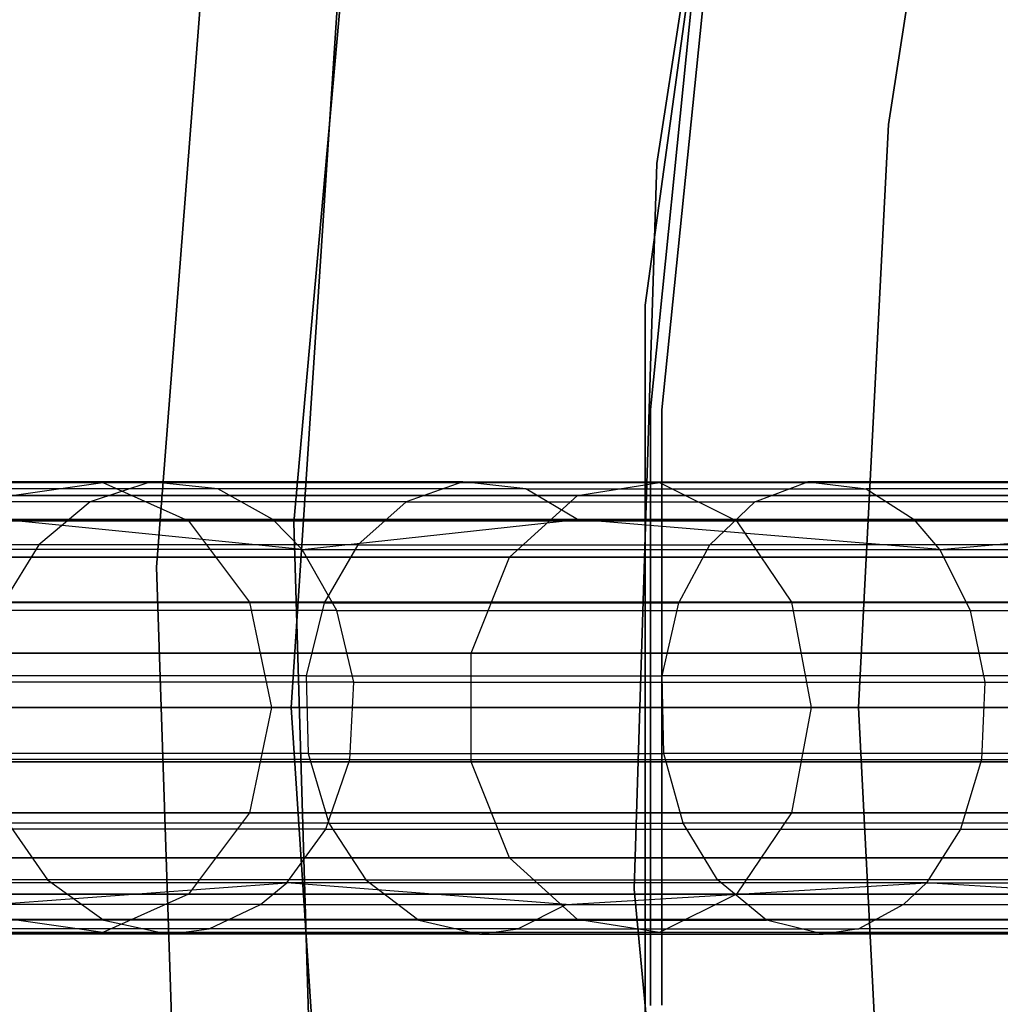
# Model space of a CAD drawing. Extents: x 0.3 to 7.1, y -3.38 to 3.38.
# Tile 100 of 256: x 0.83 to 1.26, y -0.13 to 0.3. Entities that reach past the tile are written whole.
import ezdxf

# ---------------------------------------------------------------- set-up
doc = ezdxf.new("R2010")
doc.units = 0
doc.header["$LTSCALE"] = 2.54
doc.layers.get('0').update_dxf_attribs({"linetype": 'CONTINUOUS'})

# ---------------------------------------------------------------- blocks, each defined once
blk = doc.blocks.new('SINGLES_B_BB_STL')
at = {"color": 0}
for p, q in [((1.10739, 0.2399, 171.7), (1.15649, 0.55623, 171.7)), ((1.15649, 0.55623, 164.1), (1.10739, 0.2399, 164.1)), ((1.15649, 0.55623, 164.1), (1.10739, 0.2399, 164.1)), ((1.10739, 0.2399, 171.7), (1.15649, 0.55623, 171.7)), ((1.15068, 0.52899, 1.7), (1.10236, 0.17743, 1.7)), ((1.10236, 0.17743, 12.7), (1.15068, 0.52899, 12.7)), ((1.10236, 0.17743, 12.7), (1.15068, 0.52899, 12.7)), ((1.15068, 0.52899, 1.7), (1.10236, 0.17743, 1.7)), ((1.24916, 0.51138, 3.2), (1.20955, 0.25705, 3.2)), ((1.20955, 0.25705, 3.303), (1.24916, 0.51138, 3.303)), ((1.24916, 0.51138, 3.2), (1.20955, 0.25705, 3.2)), ((1.20955, 0.25705, 3.303), (1.24916, 0.51138, 3.303)), ((0.97644, 0.40603, 171.7), (0.94751, 0.08149, 171.7)), ((0.94751, 0.08149, 164.1), (0.97644, 0.40603, 164.1)), ((0.97644, 0.40603, 171.7), (0.94751, 0.08149, 171.7)), ((0.94751, 0.08149, 164.1), (0.97644, 0.40603, 164.1)), ((1.13122, 0.39296, 12.5), (1.10463, 0.13143, 12.5)), ((1.10463, 0.13143, 12.35), (1.13122, 0.39296, 12.35)), ((1.13122, 0.39296, 12.5), (1.10463, 0.13143, 12.5)), ((1.10463, 0.13143, 12.35), (1.13122, 0.39296, 12.35)), ((1.13617, 0.3922, 164.4), (1.10962, 0.13118, 164.4)), ((1.10962, 0.13118, 164.3), (1.13617, 0.3922, 164.3)), ((1.13617, 0.3922, 164.4), (1.10962, 0.13118, 164.4)), ((1.10962, 0.13118, 164.3), (1.13617, 0.3922, 164.3)), ((0.88698, 0.06194, 1.9), (0.91085, 0.37062, 1.9)), ((0.91085, 0.37062, 1.7), (0.88698, 0.06194, 1.7)), ((0.91085, 0.37062, 1.7), (0.88698, 0.06194, 1.7)), ((0.88698, 0.06194, 1.9), (0.91085, 0.37062, 1.9)), ((0.96982, 0.35895, 1.7), (0.9463, 0, 1.7)), ((0.9463, 0, 12.7), (0.96982, 0.35895, 12.7)), ((0.96982, 0.35895, 1.7), (0.9463, 0, 1.7)), ((0.9463, 0, 12.7), (0.96982, 0.35895, 12.7)), ((1.20955, 0.25705, 3.2), (1.1963, 0, 3.2)), ((1.1963, 0, 3.303), (1.20955, 0.25705, 3.303)), ((1.20955, 0.25705, 3.2), (1.1963, 0, 3.2)), ((1.1963, 0, 3.303), (1.20955, 0.25705, 3.303)), ((1.20955, 0.25705, 3.2), (1.20955, 0.25705, 3.303)), ((1.20955, 0.25705, 3.2), (1.20955, 0.25705, 3.303)), ((1.09753, -0.08007, 171.7), (1.10739, 0.2399, 171.7)), ((1.10739, 0.2399, 164.1), (1.09753, -0.08007, 164.1)), ((1.10739, 0.2399, 164.1), (1.09753, -0.08007, 164.1)), ((1.09753, -0.08007, 171.7), (1.10739, 0.2399, 171.7)), ((1.10739, 0.2399, 164.1), (1.10739, 0.2399, 171.7)), ((1.10739, 0.2399, 164.1), (1.10739, 0.2399, 171.7)), ((1.10236, 0.17743, 1.7), (1.10236, -0.17743, 1.7)), ((1.10236, -0.17743, 12.7), (1.10236, 0.17743, 12.7)), ((1.10236, 0.17743, 12.7), (1.10236, 0.17743, 1.7)), ((1.10236, 0.17743, 12.7), (1.10236, 0.17743, 1.7)), ((1.10236, -0.17743, 12.7), (1.10236, 0.17743, 12.7)), ((1.10236, 0.17743, 1.7), (1.10236, -0.17743, 1.7)), ((1.10463, 0.13143, 12.5), (1.10463, -0.13143, 12.5)), ((1.10463, -0.13143, 12.35), (1.10463, 0.13143, 12.35)), ((1.10463, 0.13143, 12.5), (1.10463, -0.13143, 12.5)), ((1.10463, 0.13143, 12.5), (1.10463, 0.13143, 12.35)), ((1.10463, -0.13143, 12.35), (1.10463, 0.13143, 12.35)), ((1.10463, 0.13143, 12.5), (1.10463, 0.13143, 12.35)), ((1.10962, 0.13118, 164.4), (1.10962, -0.13118, 164.4)), ((1.10962, -0.13118, 164.3), (1.10962, 0.13118, 164.3)), ((1.10962, 0.13118, 164.4), (1.10962, -0.13118, 164.4)), ((1.10962, 0.13118, 164.4), (1.10962, 0.13118, 164.3)), ((1.10962, -0.13118, 164.3), (1.10962, 0.13118, 164.3)), ((1.10962, 0.13118, 164.4), (1.10962, 0.13118, 164.3)), ((0.66728, 0.09927, 15.76553), (0.86332, 0.09927, 15.40198)), ((0.66728, 0.09927, 15.76553), (0.86332, 0.09927, 15.40198)), ((0.86332, 0.09927, 12.85928), (0.66728, 0.09927, 12.49574)), ((0.86332, 0.09927, 12.85928), (0.66728, 0.09927, 12.49574)), ((0.88442, 0.09955, 40.67878), (0.76231, 0.09955, 40.48675)), ((0.88442, 0.09955, 40.67878), (0.76231, 0.09955, 40.48675)), ((0.91393, 0.09645, 40.65827), (0.79339, 0.09645, 40.46872)), ((0.91393, 0.09645, 40.65827), (0.79339, 0.09645, 40.46872)), ((0.82319, 0.0935, 15.37654), (0.86332, 0.09927, 15.40198)), ((0.82319, 0.0935, 15.37654), (0.86332, 0.09927, 15.40198)), ((0.82319, 0.0935, 12.88473), (0.86332, 0.09927, 12.85928)), ((0.82319, 0.0935, 12.88473), (0.86332, 0.09927, 12.85928)), ((0.88442, 0.09955, 40.67878), (0.85772, 0.09073, 40.69735)), ((0.88442, 0.09955, 40.67878), (0.85772, 0.09073, 40.69735)), ((0.86332, 0.09927, 15.40198), (1.10859, 0.09927, 15.06967)), ((0.86332, 0.09927, 15.40198), (1.10859, 0.09927, 15.06967)), ((0.86332, 0.09927, 15.40198), (0.90111, 0.0823, 15.42595)), ((0.86332, 0.09927, 15.40198), (0.90111, 0.0823, 15.42595)), ((0.86332, 0.09927, 12.85928), (0.90111, 0.0823, 12.83532)), ((1.10859, 0.09927, 13.1916), (0.86332, 0.09927, 12.85928)), ((1.10859, 0.09927, 13.1916), (0.86332, 0.09927, 12.85928)), ((0.86332, 0.09927, 12.85928), (0.90111, 0.0823, 12.83532)), ((1.02201, 0.09955, 40.86029), (0.88442, 0.09955, 40.67878)), ((0.91393, 0.09645, 40.65827), (0.88442, 0.09955, 40.67878)), ((1.02201, 0.09955, 40.86029), (0.88442, 0.09955, 40.67878)), ((0.91393, 0.09645, 40.65827), (0.88442, 0.09955, 40.67878)), ((1.04974, 0.09645, 40.83744), (0.91393, 0.09645, 40.65827)), ((0.93818, 0.08288, 40.64141), (0.91393, 0.09645, 40.65827)), ((1.04974, 0.09645, 40.83744), (0.91393, 0.09645, 40.65827)), ((0.93818, 0.08288, 40.64141), (0.91393, 0.09645, 40.65827)), ((1.02201, 0.09955, 40.86029), (0.99691, 0.09073, 40.88098)), ((1.02201, 0.09955, 40.86029), (0.99691, 0.09073, 40.88098)), ((1.04974, 0.09645, 40.83744), (1.02201, 0.09955, 40.86029)), ((1.02201, 0.09955, 40.86029), (1.17395, 0.09955, 41.02991)), ((1.02201, 0.09955, 40.86029), (1.17395, 0.09955, 41.02991)), ((1.04974, 0.09645, 40.83744), (1.02201, 0.09955, 40.86029)), ((1.07253, 0.08288, 40.81865), (1.04974, 0.09645, 40.83744)), ((1.04974, 0.09645, 40.83744), (1.19971, 0.09645, 41.00486)), ((1.04974, 0.09645, 40.83744), (1.19971, 0.09645, 41.00486)), ((1.07253, 0.08288, 40.81865), (1.04974, 0.09645, 40.83744)), ((1.07245, 0.0935, 15.03882), (1.10859, 0.09927, 15.06967)), ((1.07245, 0.0935, 15.03882), (1.10859, 0.09927, 15.06967)), ((1.07245, 0.0935, 13.22244), (1.10859, 0.09927, 13.1916)), ((1.07245, 0.0935, 13.22244), (1.10859, 0.09927, 13.1916)), ((1.10859, 0.09927, 15.06967), (1.39823, 0.09927, 14.77521)), ((1.10859, 0.09927, 15.06967), (1.39823, 0.09927, 14.77521)), ((1.10859, 0.09927, 15.06967), (1.14264, 0.0823, 15.09872)), ((1.10859, 0.09927, 15.06967), (1.14264, 0.0823, 15.09872)), ((1.10859, 0.09927, 13.1916), (1.14264, 0.0823, 13.16255)), ((1.39823, 0.09927, 13.48606), (1.10859, 0.09927, 13.1916)), ((1.39823, 0.09927, 13.48606), (1.10859, 0.09927, 13.1916)), ((1.10859, 0.09927, 13.1916), (1.14264, 0.0823, 13.16255)), ((1.15063, 0.09073, 41.05258), (1.17395, 0.09955, 41.02991)), ((1.15063, 0.09073, 41.05258), (1.17395, 0.09955, 41.02991)), ((1.17395, 0.09955, 41.02991), (1.19971, 0.09645, 41.00486)), ((1.33918, 0.09955, 41.18653), (1.17395, 0.09955, 41.02991)), ((1.17395, 0.09955, 41.02991), (1.19971, 0.09645, 41.00486)), ((1.33918, 0.09955, 41.18653), (1.17395, 0.09955, 41.02991)), ((1.19971, 0.09645, 41.00486), (1.22089, 0.08288, 40.98427)), ((1.36281, 0.09645, 41.15946), (1.19971, 0.09645, 41.00486)), ((1.19971, 0.09645, 41.00486), (1.22089, 0.08288, 40.98427)), ((1.36281, 0.09645, 41.15946), (1.19971, 0.09645, 41.00486)), ((0.82319, 0.0935, 15.37654), (1.07245, 0.0935, 15.03882)), ((0.82319, 0.0935, 15.37654), (1.07245, 0.0935, 15.03882)), ((1.07245, 0.0935, 13.22244), (0.82319, 0.0935, 12.88473)), ((1.07245, 0.0935, 13.22244), (0.82319, 0.0935, 12.88473)), ((1.04249, 0.06631, 15.01325), (1.07245, 0.0935, 15.03882)), ((1.04249, 0.06631, 15.01325), (1.07245, 0.0935, 15.03882)), ((1.04249, 0.06631, 13.24801), (1.07245, 0.0935, 13.22244)), ((1.04249, 0.06631, 13.24801), (1.07245, 0.0935, 13.22244)), ((1.07245, 0.0935, 15.03882), (1.36679, 0.0935, 14.73958)), ((1.07245, 0.0935, 15.03882), (1.36679, 0.0935, 14.73958)), ((1.36679, 0.0935, 13.52169), (1.07245, 0.0935, 13.22244)), ((1.36679, 0.0935, 13.52169), (1.07245, 0.0935, 13.22244)), ((0.85772, 0.09073, 40.69735), (0.73417, 0.09073, 40.50306)), ((0.85772, 0.09073, 40.69735), (0.73417, 0.09073, 40.50306)), ((0.85772, 0.09073, 40.69735), (0.83507, 0.07178, 40.7131)), ((0.85772, 0.09073, 40.69735), (0.83507, 0.07178, 40.7131)), ((0.99691, 0.09073, 40.88098), (0.85772, 0.09073, 40.69735)), ((0.99691, 0.09073, 40.88098), (0.85772, 0.09073, 40.69735)), ((0.99691, 0.09073, 40.88098), (0.97563, 0.07178, 40.89853)), ((0.99691, 0.09073, 40.88098), (0.97563, 0.07178, 40.89853)), ((0.99691, 0.09073, 40.88098), (1.15063, 0.09073, 41.05258)), ((0.99691, 0.09073, 40.88098), (1.15063, 0.09073, 41.05258)), ((1.13085, 0.07178, 41.07181), (1.15063, 0.09073, 41.05258)), ((1.13085, 0.07178, 41.07181), (1.15063, 0.09073, 41.05258)), ((1.3178, 0.09073, 41.21104), (1.15063, 0.09073, 41.05258)), ((1.3178, 0.09073, 41.21104), (1.15063, 0.09073, 41.05258)), ((0.93818, 0.08288, 40.64141), (0.81894, 0.08288, 40.45389)), ((0.93818, 0.08288, 40.64141), (0.81894, 0.08288, 40.45389)), ((0.95113, 0.06968, 40.63241), (0.81894, 0.08288, 40.45389)), ((0.95113, 0.06968, 40.63241), (0.81894, 0.08288, 40.45389)), ((1.07253, 0.08288, 40.81865), (0.93818, 0.08288, 40.64141)), ((0.95113, 0.06968, 40.63241), (0.93818, 0.08288, 40.64141)), ((1.07253, 0.08288, 40.81865), (0.93818, 0.08288, 40.64141)), ((0.95113, 0.06968, 40.63241), (0.93818, 0.08288, 40.64141)), ((0.95113, 0.06968, 40.63241), (1.07253, 0.08288, 40.81865)), ((0.95113, 0.06968, 40.63241), (1.07253, 0.08288, 40.81865)), ((1.22089, 0.08288, 40.98427), (1.07253, 0.08288, 40.81865)), ((1.2322, 0.06968, 40.97328), (1.07253, 0.08288, 40.81865)), ((1.22089, 0.08288, 40.98427), (1.07253, 0.08288, 40.81865)), ((1.2322, 0.06968, 40.97328), (1.07253, 0.08288, 40.81865)), ((1.38223, 0.08288, 41.13721), (1.22089, 0.08288, 40.98427)), ((1.38223, 0.08288, 41.13721), (1.22089, 0.08288, 40.98427)), ((1.2322, 0.06968, 40.97328), (1.22089, 0.08288, 40.98427)), ((1.2322, 0.06968, 40.97328), (1.22089, 0.08288, 40.98427)), ((1.2322, 0.06968, 40.97328), (1.38223, 0.08288, 41.13721)), ((1.2322, 0.06968, 40.97328), (1.38223, 0.08288, 41.13721)), ((0.70807, 0.0823, 15.78394), (0.90111, 0.0823, 15.42595)), ((0.70807, 0.0823, 15.78394), (0.90111, 0.0823, 15.42595)), ((0.90111, 0.0823, 12.83532), (0.70807, 0.0823, 12.47733)), ((0.90111, 0.0823, 12.83532), (0.70807, 0.0823, 12.47733)), ((0.90111, 0.0823, 15.42595), (1.14264, 0.0823, 15.09872)), ((0.90111, 0.0823, 15.42595), (1.14264, 0.0823, 15.09872)), ((0.90111, 0.0823, 15.42595), (0.92791, 0.04647, 15.44295)), ((0.90111, 0.0823, 15.42595), (0.92791, 0.04647, 15.44295)), ((0.90111, 0.0823, 12.83532), (0.92791, 0.04647, 12.81832)), ((1.14264, 0.0823, 13.16255), (0.90111, 0.0823, 12.83532)), ((1.14264, 0.0823, 13.16255), (0.90111, 0.0823, 12.83532)), ((0.90111, 0.0823, 12.83532), (0.92791, 0.04647, 12.81832)), ((0.94751, 0.08149, 171.7), (0.95716, -0.24419, 171.7)), ((0.95716, -0.24419, 164.1), (0.94751, 0.08149, 164.1)), ((0.94751, 0.08149, 171.7), (0.95716, -0.24419, 171.7)), ((0.94751, 0.08149, 171.7), (0.94751, 0.08149, 164.1)), ((0.95716, -0.24419, 164.1), (0.94751, 0.08149, 164.1)), ((0.94751, 0.08149, 171.7), (0.94751, 0.08149, 164.1)), ((1.14264, 0.0823, 15.09872), (1.42784, 0.0823, 14.80876)), ((1.14264, 0.0823, 15.09872), (1.42784, 0.0823, 14.80876)), ((1.14264, 0.0823, 15.09872), (1.16678, 0.04647, 15.11933)), ((1.14264, 0.0823, 15.09872), (1.16678, 0.04647, 15.11933)), ((1.14264, 0.0823, 13.16255), (1.16678, 0.04647, 13.14194)), ((1.42784, 0.0823, 13.4525), (1.14264, 0.0823, 13.16255)), ((1.42784, 0.0823, 13.4525), (1.14264, 0.0823, 13.16255)), ((1.14264, 0.0823, 13.16255), (1.16678, 0.04647, 13.14194)), ((0.83507, 0.07178, 40.7131), (0.71031, 0.07178, 40.51691)), ((0.83507, 0.07178, 40.7131), (0.71031, 0.07178, 40.51691)), ((0.95113, 0.06968, 40.63241), (0.72965, 0.06968, 40.25049)), ((0.95113, 0.06968, 40.63241), (0.72965, 0.06968, 40.25049)), ((0.83507, 0.07178, 40.7131), (0.81939, 0.04613, 40.724)), ((0.83507, 0.07178, 40.7131), (0.81939, 0.04613, 40.724)), ((0.97563, 0.07178, 40.89853), (0.83507, 0.07178, 40.7131)), ((0.97563, 0.07178, 40.89853), (0.83507, 0.07178, 40.7131)), ((0.96646, 0.04276, 40.62175), (0.95113, 0.06968, 40.63241)), ((0.95113, 0.06968, 40.63241), (1.2322, 0.06968, 40.97328)), ((0.95113, 0.06968, 40.63241), (1.2322, 0.06968, 40.97328)), ((0.96646, 0.04276, 40.62175), (0.95113, 0.06968, 40.63241)), ((0.97563, 0.07178, 40.89853), (0.96089, 0.04613, 40.91068)), ((0.97563, 0.07178, 40.89853), (0.96089, 0.04613, 40.91068)), ((0.97563, 0.07178, 40.89853), (1.13085, 0.07178, 41.07181)), ((0.97563, 0.07178, 40.89853), (1.13085, 0.07178, 41.07181)), ((1.11716, 0.04613, 41.08512), (1.13085, 0.07178, 41.07181)), ((1.11716, 0.04613, 41.08512), (1.13085, 0.07178, 41.07181)), ((1.29966, 0.07178, 41.23182), (1.13085, 0.07178, 41.07181)), ((1.29966, 0.07178, 41.23182), (1.13085, 0.07178, 41.07181)), ((1.2322, 0.06968, 40.97328), (1.24558, 0.04276, 40.96026)), ((1.2322, 0.06968, 40.97328), (1.24558, 0.04276, 40.96026)), ((1.2322, 0.06968, 40.97328), (1.56495, 0.06968, 41.26377)), ((1.2322, 0.06968, 40.97328), (1.56495, 0.06968, 41.26377)), ((0.78993, 0.06631, 15.35544), (1.04249, 0.06631, 15.01325)), ((0.78993, 0.06631, 15.35544), (1.04249, 0.06631, 15.01325)), ((1.04249, 0.06631, 13.24801), (0.78993, 0.06631, 12.90583)), ((1.04249, 0.06631, 13.24801), (0.78993, 0.06631, 12.90583)), ((1.02557, 0.02393, 14.99881), (1.04249, 0.06631, 15.01325)), ((1.02557, 0.02393, 14.99881), (1.04249, 0.06631, 15.01325)), ((1.02557, 0.02393, 13.26245), (1.04249, 0.06631, 13.24801)), ((1.02557, 0.02393, 13.26245), (1.04249, 0.06631, 13.24801)), ((1.04249, 0.06631, 15.01325), (1.34073, 0.06631, 14.71004)), ((1.04249, 0.06631, 15.01325), (1.34073, 0.06631, 14.71004)), ((1.34073, 0.06631, 13.55122), (1.04249, 0.06631, 13.24801)), ((1.34073, 0.06631, 13.55122), (1.04249, 0.06631, 13.24801)), ((0.89722, -0.24748, 1.9), (0.88698, 0.06194, 1.9)), ((0.88698, 0.06194, 1.7), (0.89722, -0.24748, 1.7)), ((0.88698, 0.06194, 1.7), (0.89722, -0.24748, 1.7)), ((0.88698, 0.06194, 1.7), (0.88698, 0.06194, 1.9)), ((0.89722, -0.24748, 1.9), (0.88698, 0.06194, 1.9)), ((0.88698, 0.06194, 1.7), (0.88698, 0.06194, 1.9)), ((0.737, 0.04647, 15.79699), (0.92791, 0.04647, 15.44295)), ((0.737, 0.04647, 15.79699), (0.92791, 0.04647, 15.44295)), ((0.92791, 0.04647, 12.81832), (0.737, 0.04647, 12.46428)), ((0.92791, 0.04647, 12.81832), (0.737, 0.04647, 12.46428)), ((0.96089, 0.04613, 40.91068), (0.81939, 0.04613, 40.724)), ((0.96089, 0.04613, 40.91068), (0.81939, 0.04613, 40.724)), ((0.92791, 0.04647, 15.44295), (1.16678, 0.04647, 15.11933)), ((0.92791, 0.04647, 15.44295), (1.16678, 0.04647, 15.11933)), ((0.92791, 0.04647, 15.44295), (0.93758, 0, 15.44909)), ((0.92791, 0.04647, 15.44295), (0.93758, 0, 15.44909)), ((1.16678, 0.04647, 13.14194), (0.92791, 0.04647, 12.81832)), ((0.92791, 0.04647, 12.81832), (0.93758, 0, 12.81218)), ((1.16678, 0.04647, 13.14194), (0.92791, 0.04647, 12.81832)), ((0.92791, 0.04647, 12.81832), (0.93758, 0, 12.81218)), ((0.96089, 0.04613, 40.91068), (0.95294, 0.0139, 40.91723)), ((0.96089, 0.04613, 40.91068), (0.95294, 0.0139, 40.91723)), ((0.96089, 0.04613, 40.91068), (1.11716, 0.04613, 41.08512)), ((0.96089, 0.04613, 40.91068), (1.11716, 0.04613, 41.08512)), ((1.10977, 0.0139, 41.09231), (1.11716, 0.04613, 41.08512)), ((1.10977, 0.0139, 41.09231), (1.11716, 0.04613, 41.08512)), ((1.2871, 0.04613, 41.24621), (1.11716, 0.04613, 41.08512)), ((1.2871, 0.04613, 41.24621), (1.11716, 0.04613, 41.08512)), ((1.16678, 0.04647, 15.11933), (1.44884, 0.04647, 14.83256)), ((1.16678, 0.04647, 15.11933), (1.44884, 0.04647, 14.83256)), ((1.16678, 0.04647, 15.11933), (1.17549, 0, 15.12676)), ((1.16678, 0.04647, 15.11933), (1.17549, 0, 15.12676)), ((1.44884, 0.04647, 13.42871), (1.16678, 0.04647, 13.14194)), ((1.16678, 0.04647, 13.14194), (1.17549, 0, 13.13451)), ((1.44884, 0.04647, 13.42871), (1.16678, 0.04647, 13.14194)), ((1.16678, 0.04647, 13.14194), (1.17549, 0, 13.13451)), ((0.96646, 0.04276, 40.62175), (0.74651, 0.04276, 40.24247)), ((0.96646, 0.04276, 40.62175), (0.74651, 0.04276, 40.24247)), ((0.97384, 0.01112, 40.61662), (0.96646, 0.04276, 40.62175)), ((0.96646, 0.04276, 40.62175), (1.24558, 0.04276, 40.96026)), ((0.96646, 0.04276, 40.62175), (1.24558, 0.04276, 40.96026)), ((0.97384, 0.01112, 40.61662), (0.96646, 0.04276, 40.62175)), ((1.24558, 0.04276, 40.96026), (1.25202, 0.01112, 40.954)), ((1.24558, 0.04276, 40.96026), (1.25202, 0.01112, 40.954)), ((1.24558, 0.04276, 40.96026), (1.57604, 0.04276, 41.24875)), ((1.24558, 0.04276, 40.96026), (1.57604, 0.04276, 41.24875)), ((0.77114, 0.02393, 15.34353), (1.02557, 0.02393, 14.99881)), ((0.77114, 0.02393, 15.34353), (1.02557, 0.02393, 14.99881)), ((1.02557, 0.02393, 13.26245), (0.77114, 0.02393, 12.91774)), ((1.02557, 0.02393, 13.26245), (0.77114, 0.02393, 12.91774)), ((1.02557, -0.02393, 14.99881), (1.02557, 0.02393, 14.99881)), ((1.02557, 0.02393, 14.99881), (1.32601, 0.02393, 14.69337)), ((1.02557, 0.02393, 14.99881), (1.32601, 0.02393, 14.69337)), ((1.02557, -0.02393, 14.99881), (1.02557, 0.02393, 14.99881)), ((1.02557, -0.02393, 13.26245), (1.02557, 0.02393, 13.26245)), ((1.32601, 0.02393, 13.5679), (1.02557, 0.02393, 13.26245)), ((1.02557, -0.02393, 13.26245), (1.02557, 0.02393, 13.26245)), ((1.32601, 0.02393, 13.5679), (1.02557, 0.02393, 13.26245)), ((0.95294, 0.0139, 40.91723), (0.81093, 0.0139, 40.72988)), ((0.95294, 0.0139, 40.91723), (0.81093, 0.0139, 40.72988)), ((0.95294, 0.0139, 40.91723), (1.10977, 0.0139, 41.09231)), ((0.95294, 0.0139, 40.91723), (0.9538, -0.02032, 40.91652)), ((0.95294, 0.0139, 40.91723), (1.10977, 0.0139, 41.09231)), ((0.95294, 0.0139, 40.91723), (0.9538, -0.02032, 40.91652)), ((1.11057, -0.02032, 41.09153), (1.10977, 0.0139, 41.09231)), ((1.28032, 0.0139, 41.25397), (1.10977, 0.0139, 41.09231)), ((1.11057, -0.02032, 41.09153), (1.10977, 0.0139, 41.09231)), ((1.28032, 0.0139, 41.25397), (1.10977, 0.0139, 41.09231)), ((0.97384, 0.01112, 40.61662), (0.75462, 0.01112, 40.23862)), ((0.97384, 0.01112, 40.61662), (0.75462, 0.01112, 40.23862)), ((0.97214, -0.02299, 40.6178), (0.97384, 0.01112, 40.61662)), ((0.97214, -0.02299, 40.6178), (0.97384, 0.01112, 40.61662)), ((0.97384, 0.01112, 40.61662), (1.25202, 0.01112, 40.954)), ((0.97384, 0.01112, 40.61662), (1.25202, 0.01112, 40.954)), ((1.25202, 0.01112, 40.954), (1.25055, -0.02299, 40.95544)), ((1.25202, 0.01112, 40.954), (1.25055, -0.02299, 40.95544)), ((1.25202, 0.01112, 40.954), (1.58137, 0.01112, 41.24152)), ((1.25202, 0.01112, 40.954), (1.58137, 0.01112, 41.24152)), ((0.9463, 0, 1.7), (0.9463, 0, 12.7)), ((0.9463, 0, 1.7), (0.96982, -0.35895, 1.7)), ((0.96982, -0.35895, 12.7), (0.9463, 0, 12.7)), ((0.9463, 0, 1.7), (0.9463, 0, 12.7)), ((0.9463, 0, 1.7), (0.96982, -0.35895, 1.7)), ((0.96982, -0.35895, 12.7), (0.9463, 0, 12.7)), ((0.93758, 0, 15.44909), (0.74744, 0, 15.8017)), ((0.93758, 0, 15.44909), (0.74744, 0, 15.8017)), ((0.74744, 0, 12.45957), (0.93758, 0, 12.81218)), ((0.74744, 0, 12.45957), (0.93758, 0, 12.81218)), ((0.93758, 0, 15.44909), (0.92791, -0.04647, 15.44295)), ((0.93758, 0, 15.44909), (0.92791, -0.04647, 15.44295)), ((0.93758, 0, 12.81218), (0.92791, -0.04647, 12.81832)), ((0.93758, 0, 12.81218), (0.92791, -0.04647, 12.81832)), ((1.17549, 0, 15.12676), (0.93758, 0, 15.44909)), ((1.17549, 0, 15.12676), (0.93758, 0, 15.44909)), ((0.93758, 0, 12.81218), (1.17549, 0, 13.13451)), ((0.93758, 0, 12.81218), (1.17549, 0, 13.13451)), ((1.17549, 0, 15.12676), (1.16678, -0.04647, 15.11933)), ((1.17549, 0, 15.12676), (1.16678, -0.04647, 15.11933)), ((1.17549, 0, 13.13451), (1.16678, -0.04647, 13.14194)), ((1.17549, 0, 13.13451), (1.16678, -0.04647, 13.14194)), ((1.45642, 0, 14.84115), (1.17549, 0, 15.12676)), ((1.45642, 0, 14.84115), (1.17549, 0, 15.12676)), ((1.17549, 0, 13.13451), (1.45642, 0, 13.42012)), ((1.17549, 0, 13.13451), (1.45642, 0, 13.42012)), ((1.20955, -0.25705, 3.303), (1.1963, 0, 3.303)), ((1.1963, 0, 3.2), (1.1963, 0, 3.303)), ((1.1963, 0, 3.2), (1.20955, -0.25705, 3.2)), ((1.1963, 0, 3.2), (1.1963, 0, 3.303)), ((1.1963, 0, 3.2), (1.20955, -0.25705, 3.2)), ((1.20955, -0.25705, 3.303), (1.1963, 0, 3.303)), ((0.9538, -0.02032, 40.91652), (0.81184, -0.02032, 40.72924)), ((0.9538, -0.02032, 40.91652), (0.81184, -0.02032, 40.72924)), ((0.9538, -0.02032, 40.91652), (1.11057, -0.02032, 41.09153)), ((0.9538, -0.02032, 40.91652), (0.96296, -0.05097, 40.90897)), ((0.9538, -0.02032, 40.91652), (1.11057, -0.02032, 41.09153)), ((0.9538, -0.02032, 40.91652), (0.96296, -0.05097, 40.90897)), ((1.11908, -0.05097, 41.08325), (1.11057, -0.02032, 41.09153)), ((1.28105, -0.02032, 41.25313), (1.11057, -0.02032, 41.09153)), ((1.11908, -0.05097, 41.08325), (1.11057, -0.02032, 41.09153)), ((1.28105, -0.02032, 41.25313), (1.11057, -0.02032, 41.09153)), ((0.97214, -0.02299, 40.6178), (0.75276, -0.02299, 40.2395)), ((0.97214, -0.02299, 40.6178), (0.75276, -0.02299, 40.2395)), ((0.77114, -0.02393, 15.34353), (1.02557, -0.02393, 14.99881)), ((0.77114, -0.02393, 15.34353), (1.02557, -0.02393, 14.99881)), ((1.02557, -0.02393, 13.26245), (0.77114, -0.02393, 12.91774)), ((1.02557, -0.02393, 13.26245), (0.77114, -0.02393, 12.91774)), ((0.96151, -0.05369, 40.6252), (0.97214, -0.02299, 40.6178)), ((0.96151, -0.05369, 40.6252), (0.97214, -0.02299, 40.6178)), ((0.97214, -0.02299, 40.6178), (1.25055, -0.02299, 40.95544)), ((0.97214, -0.02299, 40.6178), (1.25055, -0.02299, 40.95544)), ((1.04249, -0.06631, 15.01325), (1.02557, -0.02393, 14.99881)), ((1.02557, -0.02393, 14.99881), (1.32601, -0.02393, 14.69337)), ((1.02557, -0.02393, 14.99881), (1.32601, -0.02393, 14.69337)), ((1.04249, -0.06631, 15.01325), (1.02557, -0.02393, 14.99881)), ((1.04249, -0.06631, 13.24801), (1.02557, -0.02393, 13.26245)), ((1.32601, -0.02393, 13.5679), (1.02557, -0.02393, 13.26245)), ((1.04249, -0.06631, 13.24801), (1.02557, -0.02393, 13.26245)), ((1.32601, -0.02393, 13.5679), (1.02557, -0.02393, 13.26245)), ((1.25055, -0.02299, 40.95544), (1.24126, -0.05369, 40.96447)), ((1.25055, -0.02299, 40.95544), (1.24126, -0.05369, 40.96447)), ((1.25055, -0.02299, 40.95544), (1.58015, -0.02299, 41.24318)), ((1.25055, -0.02299, 40.95544), (1.58015, -0.02299, 41.24318)), ((0.737, -0.04647, 15.79699), (0.92791, -0.04647, 15.44295)), ((0.737, -0.04647, 15.79699), (0.92791, -0.04647, 15.44295)), ((0.92791, -0.04647, 12.81832), (0.737, -0.04647, 12.46428)), ((0.92791, -0.04647, 12.81832), (0.737, -0.04647, 12.46428)), ((0.92791, -0.04647, 15.44295), (0.90111, -0.0823, 15.42595)), ((0.92791, -0.04647, 15.44295), (0.90111, -0.0823, 15.42595)), ((0.92791, -0.04647, 12.81832), (0.90111, -0.0823, 12.83532)), ((0.92791, -0.04647, 12.81832), (0.90111, -0.0823, 12.83532)), ((0.92791, -0.04647, 15.44295), (1.16678, -0.04647, 15.11933)), ((0.92791, -0.04647, 15.44295), (1.16678, -0.04647, 15.11933)), ((1.16678, -0.04647, 13.14194), (0.92791, -0.04647, 12.81832)), ((1.16678, -0.04647, 13.14194), (0.92791, -0.04647, 12.81832)), ((1.16678, -0.04647, 15.11933), (1.14264, -0.0823, 15.09872)), ((1.16678, -0.04647, 15.11933), (1.14264, -0.0823, 15.09872)), ((1.16678, -0.04647, 13.14194), (1.14264, -0.0823, 13.16255)), ((1.16678, -0.04647, 13.14194), (1.14264, -0.0823, 13.16255)), ((1.16678, -0.04647, 15.11933), (1.44884, -0.04647, 14.83256)), ((1.16678, -0.04647, 15.11933), (1.44884, -0.04647, 14.83256)), ((1.44884, -0.04647, 13.42871), (1.16678, -0.04647, 13.14194)), ((1.44884, -0.04647, 13.42871), (1.16678, -0.04647, 13.14194)), ((0.96296, -0.05097, 40.90897), (0.82159, -0.05097, 40.72246)), ((0.82159, -0.05097, 40.72246), (0.83887, -0.076, 40.71046)), ((0.96296, -0.05097, 40.90897), (0.82159, -0.05097, 40.72246)), ((0.82159, -0.05097, 40.72246), (0.83887, -0.076, 40.71046)), ((0.96296, -0.05097, 40.90897), (1.11908, -0.05097, 41.08325)), ((0.96296, -0.05097, 40.90897), (0.9792, -0.076, 40.89558)), ((0.96296, -0.05097, 40.90897), (1.11908, -0.05097, 41.08325)), ((0.96296, -0.05097, 40.90897), (0.9792, -0.076, 40.89558)), ((1.13417, -0.076, 41.06859), (1.11908, -0.05097, 41.08325)), ((1.28886, -0.05097, 41.24419), (1.11908, -0.05097, 41.08325)), ((1.13417, -0.076, 41.06859), (1.11908, -0.05097, 41.08325)), ((1.28886, -0.05097, 41.24419), (1.11908, -0.05097, 41.08325)), ((0.96151, -0.05369, 40.6252), (0.74106, -0.05369, 40.24506)), ((0.96151, -0.05369, 40.6252), (0.74106, -0.05369, 40.24506)), ((0.94435, -0.07728, 40.63713), (0.96151, -0.05369, 40.6252)), ((0.94435, -0.07728, 40.63713), (0.96151, -0.05369, 40.6252)), ((0.96151, -0.05369, 40.6252), (1.24126, -0.05369, 40.96447)), ((0.96151, -0.05369, 40.6252), (1.24126, -0.05369, 40.96447)), ((1.24126, -0.05369, 40.96447), (1.22627, -0.07728, 40.97904)), ((1.24126, -0.05369, 40.96447), (1.22627, -0.07728, 40.97904)), ((1.24126, -0.05369, 40.96447), (1.57246, -0.05369, 41.2536)), ((1.24126, -0.05369, 40.96447), (1.57246, -0.05369, 41.2536)), ((0.78993, -0.06631, 15.35544), (1.04249, -0.06631, 15.01325)), ((0.78993, -0.06631, 15.35544), (1.04249, -0.06631, 15.01325)), ((1.04249, -0.06631, 13.24801), (0.78993, -0.06631, 12.90583)), ((1.04249, -0.06631, 13.24801), (0.78993, -0.06631, 12.90583)), ((1.07245, -0.0935, 15.03882), (1.04249, -0.06631, 15.01325)), ((1.04249, -0.06631, 15.01325), (1.34073, -0.06631, 14.71004)), ((1.04249, -0.06631, 15.01325), (1.34073, -0.06631, 14.71004)), ((1.07245, -0.0935, 15.03882), (1.04249, -0.06631, 15.01325)), ((1.07245, -0.0935, 13.22244), (1.04249, -0.06631, 13.24801)), ((1.34073, -0.06631, 13.55122), (1.04249, -0.06631, 13.24801)), ((1.07245, -0.0935, 13.22244), (1.04249, -0.06631, 13.24801)), ((1.34073, -0.06631, 13.55122), (1.04249, -0.06631, 13.24801)), ((0.83887, -0.076, 40.71046), (0.71432, -0.076, 40.51458)), ((0.83887, -0.076, 40.71046), (0.71432, -0.076, 40.51458)), ((0.94435, -0.07728, 40.63713), (0.72218, -0.07728, 40.25404)), ((0.94435, -0.07728, 40.63713), (0.72218, -0.07728, 40.25404)), ((0.8133, -0.08692, 40.45716), (0.94435, -0.07728, 40.63713)), ((0.8133, -0.08692, 40.45716), (0.94435, -0.07728, 40.63713)), ((0.9792, -0.076, 40.89558), (0.83887, -0.076, 40.71046)), ((0.83887, -0.076, 40.71046), (0.86367, -0.09375, 40.69322)), ((0.9792, -0.076, 40.89558), (0.83887, -0.076, 40.71046)), ((0.83887, -0.076, 40.71046), (0.86367, -0.09375, 40.69322)), ((0.93283, -0.08692, 40.64513), (0.94435, -0.07728, 40.63713)), ((0.93283, -0.08692, 40.64513), (0.94435, -0.07728, 40.63713)), ((1.22627, -0.07728, 40.97904), (0.94435, -0.07728, 40.63713)), ((1.0675, -0.08692, 40.82279), (0.94435, -0.07728, 40.63713)), ((1.22627, -0.07728, 40.97904), (0.94435, -0.07728, 40.63713)), ((1.0675, -0.08692, 40.82279), (0.94435, -0.07728, 40.63713)), ((0.9792, -0.076, 40.89558), (1.13417, -0.076, 41.06859)), ((0.9792, -0.076, 40.89558), (1.0025, -0.09375, 40.87638)), ((0.9792, -0.076, 40.89558), (1.13417, -0.076, 41.06859)), ((0.9792, -0.076, 40.89558), (1.0025, -0.09375, 40.87638)), ((1.0675, -0.08692, 40.82279), (1.22627, -0.07728, 40.97904)), ((1.0675, -0.08692, 40.82279), (1.22627, -0.07728, 40.97904)), ((1.15582, -0.09375, 41.04753), (1.13417, -0.076, 41.06859)), ((1.3027, -0.076, 41.22833), (1.13417, -0.076, 41.06859)), ((1.15582, -0.09375, 41.04753), (1.13417, -0.076, 41.06859)), ((1.3027, -0.076, 41.22833), (1.13417, -0.076, 41.06859)), ((1.21622, -0.08692, 40.98881), (1.22627, -0.07728, 40.97904)), ((1.21622, -0.08692, 40.98881), (1.22627, -0.07728, 40.97904)), ((1.37795, -0.08692, 41.14212), (1.22627, -0.07728, 40.97904)), ((1.22627, -0.07728, 40.97904), (1.56005, -0.07728, 41.27042)), ((1.22627, -0.07728, 40.97904), (1.56005, -0.07728, 41.27042)), ((1.37795, -0.08692, 41.14212), (1.22627, -0.07728, 40.97904)), ((0.70807, -0.0823, 15.78394), (0.90111, -0.0823, 15.42595)), ((0.70807, -0.0823, 15.78394), (0.90111, -0.0823, 15.42595)), ((0.90111, -0.0823, 12.83532), (0.70807, -0.0823, 12.47733)), ((0.90111, -0.0823, 12.83532), (0.70807, -0.0823, 12.47733)), ((0.90111, -0.0823, 15.42595), (0.86332, -0.09927, 15.40198)), ((0.90111, -0.0823, 15.42595), (0.86332, -0.09927, 15.40198)), ((0.90111, -0.0823, 12.83532), (0.86332, -0.09927, 12.85928)), ((0.90111, -0.0823, 12.83532), (0.86332, -0.09927, 12.85928)), ((0.90111, -0.0823, 15.42595), (1.14264, -0.0823, 15.09872)), ((0.90111, -0.0823, 15.42595), (1.14264, -0.0823, 15.09872)), ((1.14264, -0.0823, 13.16255), (0.90111, -0.0823, 12.83532)), ((1.14264, -0.0823, 13.16255), (0.90111, -0.0823, 12.83532)), ((1.12707, -0.39882, 171.7), (1.09753, -0.08007, 171.7)), ((1.09753, -0.08007, 164.1), (1.12707, -0.39882, 164.1)), ((1.09753, -0.08007, 164.1), (1.12707, -0.39882, 164.1)), ((1.09753, -0.08007, 164.1), (1.09753, -0.08007, 171.7)), ((1.12707, -0.39882, 171.7), (1.09753, -0.08007, 171.7)), ((1.09753, -0.08007, 164.1), (1.09753, -0.08007, 171.7)), ((1.14264, -0.0823, 15.09872), (1.10859, -0.09927, 15.06967)), ((1.14264, -0.0823, 15.09872), (1.10859, -0.09927, 15.06967)), ((1.14264, -0.0823, 13.16255), (1.10859, -0.09927, 13.1916)), ((1.14264, -0.0823, 13.16255), (1.10859, -0.09927, 13.1916)), ((1.14264, -0.0823, 15.09872), (1.42784, -0.0823, 14.80876)), ((1.14264, -0.0823, 15.09872), (1.42784, -0.0823, 14.80876)), ((1.42784, -0.0823, 13.4525), (1.14264, -0.0823, 13.16255)), ((1.42784, -0.0823, 13.4525), (1.14264, -0.0823, 13.16255)), ((0.93283, -0.08692, 40.64513), (0.8133, -0.08692, 40.45716)), ((0.93283, -0.08692, 40.64513), (0.8133, -0.08692, 40.45716)), ((0.91017, -0.09759, 40.66089), (0.93283, -0.08692, 40.64513)), ((0.91017, -0.09759, 40.66089), (0.93283, -0.08692, 40.64513)), ((0.93283, -0.08692, 40.64513), (1.0675, -0.08692, 40.82279)), ((0.93283, -0.08692, 40.64513), (1.0675, -0.08692, 40.82279)), ((1.0462, -0.09759, 40.84035), (1.0675, -0.08692, 40.82279)), ((1.0462, -0.09759, 40.84035), (1.0675, -0.08692, 40.82279)), ((1.0675, -0.08692, 40.82279), (1.21622, -0.08692, 40.98881)), ((1.0675, -0.08692, 40.82279), (1.21622, -0.08692, 40.98881)), ((1.21622, -0.08692, 40.98881), (1.19643, -0.09759, 41.00805)), ((1.21622, -0.08692, 40.98881), (1.19643, -0.09759, 41.00805)), ((1.21622, -0.08692, 40.98881), (1.37795, -0.08692, 41.14212)), ((1.21622, -0.08692, 40.98881), (1.37795, -0.08692, 41.14212)), ((0.86367, -0.09375, 40.69322), (0.74044, -0.09375, 40.49943)), ((0.86367, -0.09375, 40.69322), (0.74044, -0.09375, 40.49943)), ((0.86332, -0.09927, 15.40198), (0.82319, -0.0935, 15.37654)), ((0.82319, -0.0935, 15.37654), (1.07245, -0.0935, 15.03882)), ((0.82319, -0.0935, 15.37654), (1.07245, -0.0935, 15.03882)), ((0.86332, -0.09927, 15.40198), (0.82319, -0.0935, 15.37654)), ((0.86332, -0.09927, 12.85928), (0.82319, -0.0935, 12.88473)), ((1.07245, -0.0935, 13.22244), (0.82319, -0.0935, 12.88473)), ((0.86332, -0.09927, 12.85928), (0.82319, -0.0935, 12.88473)), ((1.07245, -0.0935, 13.22244), (0.82319, -0.0935, 12.88473)), ((1.0025, -0.09375, 40.87638), (0.86367, -0.09375, 40.69322)), ((0.86367, -0.09375, 40.69322), (0.89224, -0.1, 40.67335)), ((1.0025, -0.09375, 40.87638), (0.86367, -0.09375, 40.69322)), ((0.86367, -0.09375, 40.69322), (0.89224, -0.1, 40.67335)), ((1.0025, -0.09375, 40.87638), (1.15582, -0.09375, 41.04753)), ((1.0025, -0.09375, 40.87638), (1.02935, -0.1, 40.85424)), ((1.0025, -0.09375, 40.87638), (1.15582, -0.09375, 41.04753)), ((1.0025, -0.09375, 40.87638), (1.02935, -0.1, 40.85424)), ((1.10859, -0.09927, 15.06967), (1.07245, -0.0935, 15.03882)), ((1.07245, -0.0935, 15.03882), (1.36679, -0.0935, 14.73958)), ((1.07245, -0.0935, 15.03882), (1.36679, -0.0935, 14.73958)), ((1.10859, -0.09927, 15.06967), (1.07245, -0.0935, 15.03882)), ((1.10859, -0.09927, 13.1916), (1.07245, -0.0935, 13.22244)), ((1.36679, -0.0935, 13.52169), (1.07245, -0.0935, 13.22244)), ((1.10859, -0.09927, 13.1916), (1.07245, -0.0935, 13.22244)), ((1.36679, -0.0935, 13.52169), (1.07245, -0.0935, 13.22244)), ((1.18077, -0.1, 41.02328), (1.15582, -0.09375, 41.04753)), ((1.32256, -0.09375, 41.20558), (1.15582, -0.09375, 41.04753)), ((1.18077, -0.1, 41.02328), (1.15582, -0.09375, 41.04753)), ((1.32256, -0.09375, 41.20558), (1.15582, -0.09375, 41.04753)), ((0.66728, -0.09927, 15.76553), (0.86332, -0.09927, 15.40198)), ((0.66728, -0.09927, 15.76553), (0.86332, -0.09927, 15.40198)), ((0.86332, -0.09927, 12.85928), (0.66728, -0.09927, 12.49574)), ((0.86332, -0.09927, 12.85928), (0.66728, -0.09927, 12.49574)), ((0.91017, -0.09759, 40.66089), (0.78943, -0.09759, 40.47101)), ((0.91017, -0.09759, 40.66089), (0.78943, -0.09759, 40.47101)), ((0.86332, -0.09927, 15.40198), (1.10859, -0.09927, 15.06967)), ((0.86332, -0.09927, 15.40198), (1.10859, -0.09927, 15.06967)), ((1.10859, -0.09927, 13.1916), (0.86332, -0.09927, 12.85928)), ((1.10859, -0.09927, 13.1916), (0.86332, -0.09927, 12.85928)), ((0.89224, -0.1, 40.67335), (0.91017, -0.09759, 40.66089)), ((0.89224, -0.1, 40.67335), (0.91017, -0.09759, 40.66089)), ((1.0462, -0.09759, 40.84035), (0.91017, -0.09759, 40.66089)), ((1.0462, -0.09759, 40.84035), (0.91017, -0.09759, 40.66089)), ((1.02935, -0.1, 40.85424), (1.0462, -0.09759, 40.84035)), ((1.02935, -0.1, 40.85424), (1.0462, -0.09759, 40.84035)), ((1.0462, -0.09759, 40.84035), (1.19643, -0.09759, 41.00805)), ((1.0462, -0.09759, 40.84035), (1.19643, -0.09759, 41.00805)), ((1.10859, -0.09927, 15.06967), (1.39823, -0.09927, 14.77521)), ((1.10859, -0.09927, 15.06967), (1.39823, -0.09927, 14.77521)), ((1.39823, -0.09927, 13.48606), (1.10859, -0.09927, 13.1916)), ((1.39823, -0.09927, 13.48606), (1.10859, -0.09927, 13.1916)), ((1.19643, -0.09759, 41.00805), (1.18077, -0.1, 41.02328)), ((1.19643, -0.09759, 41.00805), (1.18077, -0.1, 41.02328)), ((1.3598, -0.09759, 41.16291), (1.19643, -0.09759, 41.00805)), ((1.3598, -0.09759, 41.16291), (1.19643, -0.09759, 41.00805)), ((0.89224, -0.1, 40.67335), (0.77054, -0.1, 40.48197)), ((0.89224, -0.1, 40.67335), (0.77054, -0.1, 40.48197)), ((1.02935, -0.1, 40.85424), (0.89224, -0.1, 40.67335)), ((1.02935, -0.1, 40.85424), (0.89224, -0.1, 40.67335)), ((1.02935, -0.1, 40.85424), (1.18077, -0.1, 41.02328)), ((1.02935, -0.1, 40.85424), (1.18077, -0.1, 41.02328)), ((1.34544, -0.1, 41.17936), (1.18077, -0.1, 41.02328)), ((1.34544, -0.1, 41.17936), (1.18077, -0.1, 41.02328))]:
    blk.add_line(p, q, dxfattribs=at)

msp = doc.modelspace()

# ---------------------------------------------------------------- block references
at = {"color": 0}
msp.add_blockref('SINGLES_B_BB_STL', (0, 0), dxfattribs=at)

doc.saveas('drawing.dxf')
